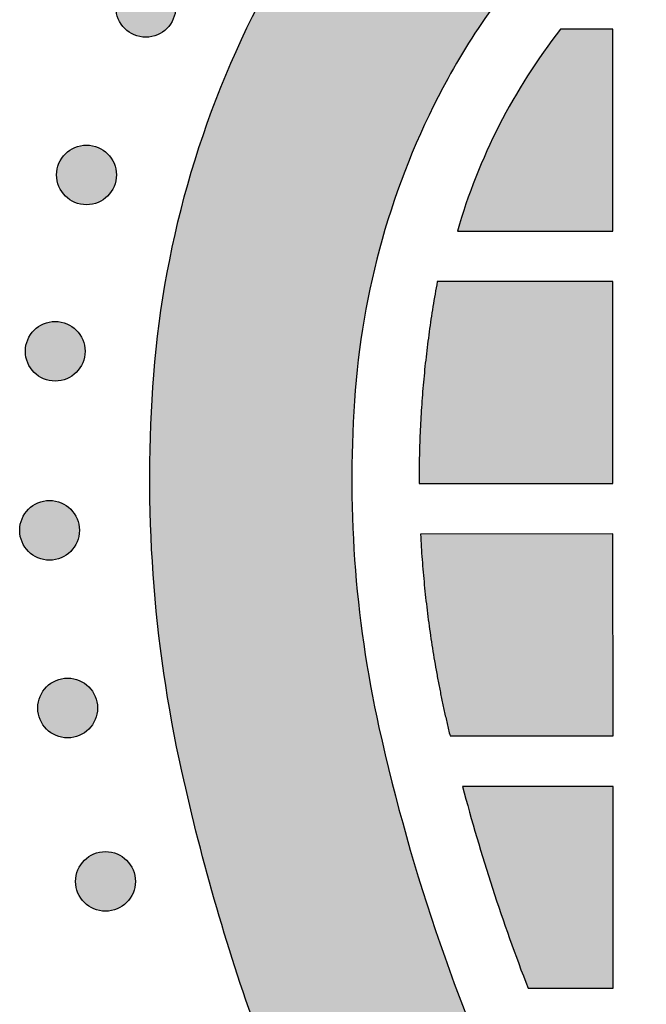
# Model space of a CAD drawing. Header units: millimetres. Extents: x -3873 to -97, y 912 to 4165.
# Tile 171 of 256: x -3065 to -3028, y 1098 to 1156. Entities that reach past the tile are written whole.
import ezdxf

# ---------------------------------------------------------------- set-up
doc = ezdxf.new("R2010")
doc.units = ezdxf.units.MM
doc.layers.add('pattern', color=7, linetype='Continuous', true_color=0x000000)

msp = doc.modelspace()

# ---------------------------------------------------------------- hatches: boundary and pattern name
at = {"layer": 'pattern'}
for points in [[(-3033.158, 1161.811), (-3033.647, 1161.314), (-3034.127, 1160.807), (-3034.599, 1160.292), (-3035.061, 1159.767), (-3035.515, 1159.234), (-3035.959, 1158.693), (-3036.393, 1158.144), (-3036.818, 1157.587), (-3037.233, 1157.022), (-3037.637, 1156.45), (-3038.031, 1155.872), (-3038.415, 1155.286), (-3038.788, 1154.695), (-3039.149, 1154.097), (-3039.5, 1153.493), (-3039.84, 1152.884), (-3040.405, 1151.815), (-3040.944, 1150.729), (-3041.455, 1149.627), (-3041.937, 1148.509), (-3042.39, 1147.378), (-3042.814, 1146.234), (-3043.207, 1145.078), (-3043.57, 1143.912), (-3043.902, 1142.737), (-3044.203, 1141.554), (-3044.471, 1140.364), (-3044.708, 1139.168), (-3044.913, 1137.969), (-3045.086, 1136.766), (-3045.227, 1135.562), (-3045.336, 1134.358), (-3045.422, 1133.105), (-3045.484, 1131.849), (-3045.523, 1130.591), (-3045.539, 1129.331), (-3045.532, 1128.07), (-3045.501, 1126.809), (-3045.447, 1125.549), (-3045.37, 1124.289), (-3045.27, 1123.031), (-3045.146, 1121.775), (-3044.999, 1120.523), (-3044.83, 1119.274), (-3044.637, 1118.029), (-3044.422, 1116.788), (-3044.184, 1115.554), (-3043.924, 1114.325), (-3043.156, 1111.079), (-3042.295, 1107.852), (-3041.34, 1104.648), (-3040.294, 1101.472), (-3039.158, 1098.327), (-3037.932, 1095.218), (-3036.619, 1092.147), (-3035.22, 1089.119), (-3050.959, 1095.642), (-3052.325, 1099.604), (-3053.562, 1103.61), (-3054.667, 1107.654), (-3055.64, 1111.73), (-3055.946, 1113.175), (-3056.225, 1114.626), (-3056.479, 1116.085), (-3056.705, 1117.548), (-3056.905, 1119.017), (-3057.077, 1120.49), (-3057.222, 1121.966), (-3057.34, 1123.445), (-3057.431, 1124.926), (-3057.494, 1126.408), (-3057.53, 1127.89), (-3057.539, 1129.372), (-3057.52, 1130.853), (-3057.474, 1132.333), (-3057.401, 1133.809), (-3057.301, 1135.282), (-3057.163, 1136.801), (-3056.986, 1138.318), (-3056.768, 1139.834), (-3056.509, 1141.346), (-3056.21, 1142.853), (-3055.872, 1144.353), (-3055.493, 1145.844), (-3055.075, 1147.326), (-3054.617, 1148.795), (-3054.121, 1150.252), (-3053.587, 1151.694), (-3053.016, 1153.12), (-3052.408, 1154.528), (-3051.764, 1155.918), (-3051.085, 1157.287), (-3050.372, 1158.634), (-3049.929, 1159.43), (-3049.471, 1160.218), (-3048.998, 1160.999), (-3048.511, 1161.772), (-3048.01, 1162.537), (-3047.495, 1163.293), (-3046.967, 1164.04), (-3046.425, 1164.777), (-3045.87, 1165.505), (-3045.303, 1166.222), (-3044.723, 1166.929), (-3044.13, 1167.625), (-3043.526, 1168.311), (-3042.91, 1168.984), (-3042.282, 1169.646), (-3041.644, 1170.296), (-3040.994, 1170.934), (-3040.332, 1171.562), (-3039.659, 1172.178), (-3038.974, 1172.783), (-3038.278, 1173.375), (-3037.571, 1173.955), (-3036.853, 1174.523), (-3036.126, 1175.078), (-3035.389, 1175.62), (-3034.642, 1176.148), (-3033.886, 1176.663), (-3033.121, 1177.164), (-3032.348, 1177.651), (-3031.567, 1178.124), (-3030.779, 1178.583), (-3029.983, 1179.026), (-3028.636, 1179.739), (-3027.267, 1180.418), (-3025.878, 1181.062), (-3024.47, 1181.671), (-3023.044, 1182.242), (-3021.602, 1182.777), (-3020.145, 1183.273), (-3018.676, 1183.73), (-3017.194, 1184.149), (-3015.703, 1184.528), (-3014.203, 1184.867), (-3012.696, 1185.166), (-3011.184, 1185.424), (-3009.669, 1185.643), (-3008.151, 1185.821), (-3006.633, 1185.958), (-3005.16, 1186.059), (-3003.683, 1186.132), (-3002.204, 1186.179), (-3000.723, 1186.198), (-2999.241, 1186.189), (-2997.758, 1186.154), (-2996.276, 1186.091), (-2994.796, 1186), (-2993.317, 1185.882), (-2991.84, 1185.737), (-2990.367, 1185.565), (-2988.899, 1185.366), (-2987.435, 1185.139), (-2985.977, 1184.887), (-2984.525, 1184.607), (-2983.081, 1184.301), (-2979.004, 1183.329), (-2974.96, 1182.225), (-2970.954, 1180.989), (-2966.992, 1179.624), (-2960.466, 1163.885), (-2963.494, 1165.283), (-2966.565, 1166.596), (-2969.675, 1167.821), (-2972.82, 1168.958), (-2975.996, 1170.003), (-2979.2, 1170.957), (-2982.427, 1171.818), (-2985.673, 1172.585), (-2986.902, 1172.845), (-2988.137, 1173.083), (-2989.377, 1173.298), (-2990.622, 1173.49), (-2991.871, 1173.66), (-2993.124, 1173.806), (-2994.38, 1173.93), (-2995.638, 1174.03), (-2996.897, 1174.107), (-2998.158, 1174.16), (-2999.419, 1174.191), (-3000.68, 1174.198), (-3001.939, 1174.182), (-3003.197, 1174.142), (-3004.453, 1174.08), (-3005.706, 1173.994), (-3006.911, 1173.885), (-3008.115, 1173.744), (-3009.317, 1173.571), (-3010.517, 1173.365), (-3011.712, 1173.128), (-3012.902, 1172.859), (-3014.085, 1172.559), (-3015.261, 1172.227), (-3016.427, 1171.864), (-3017.582, 1171.47), (-3018.726, 1171.046), (-3019.857, 1170.592), (-3020.975, 1170.11), (-3022.077, 1169.599), (-3023.163, 1169.06), (-3024.232, 1168.495), (-3024.841, 1168.155), (-3025.444, 1167.804), (-3026.042, 1167.442), (-3026.634, 1167.069), (-3027.219, 1166.686), (-3027.798, 1166.292), (-3028.369, 1165.887), (-3028.934, 1165.472), (-3029.491, 1165.047), (-3030.04, 1164.613), (-3030.581, 1164.169), (-3031.114, 1163.715), (-3031.638, 1163.252), (-3032.154, 1162.78), (-3032.661, 1162.3)], [(-3059.033, 1155.868), (-3059.004, 1155.84), (-3058.975, 1155.813), (-3058.945, 1155.786), (-3058.915, 1155.76), (-3058.883, 1155.734), (-3058.851, 1155.709), (-3058.817, 1155.684), (-3058.783, 1155.66), (-3058.748, 1155.637), (-3058.713, 1155.614), (-3058.676, 1155.592), (-3058.639, 1155.571), (-3058.601, 1155.55), (-3058.562, 1155.531), (-3058.523, 1155.512), (-3058.483, 1155.494), (-3058.442, 1155.477), (-3058.401, 1155.461), (-3058.359, 1155.446), (-3058.316, 1155.432), (-3058.273, 1155.419), (-3058.23, 1155.406), (-3058.186, 1155.396), (-3058.141, 1155.386), (-3058.097, 1155.377), (-3058.052, 1155.369), (-3058.007, 1155.363), (-3057.961, 1155.358), (-3057.915, 1155.353), (-3057.87, 1155.35), (-3057.824, 1155.349), (-3057.778, 1155.348), (-3057.732, 1155.349), (-3057.686, 1155.35), (-3057.64, 1155.353), (-3057.595, 1155.358), (-3057.549, 1155.363), (-3057.504, 1155.369), (-3057.459, 1155.377), (-3057.414, 1155.386), (-3057.37, 1155.396), (-3057.326, 1155.407), (-3057.283, 1155.419), (-3057.24, 1155.432), (-3057.197, 1155.446), (-3057.155, 1155.461), (-3057.114, 1155.477), (-3057.073, 1155.494), (-3057.033, 1155.512), (-3056.994, 1155.531), (-3056.955, 1155.551), (-3056.917, 1155.571), (-3056.88, 1155.592), (-3056.843, 1155.614), (-3056.807, 1155.637), (-3056.773, 1155.66), (-3056.738, 1155.685), (-3056.705, 1155.709), (-3056.673, 1155.734), (-3056.641, 1155.76), (-3056.61, 1155.786), (-3056.58, 1155.813), (-3056.551, 1155.84), (-3056.523, 1155.868), (-3056.496, 1155.896), (-3056.469, 1155.925), (-3056.442, 1155.955), (-3056.416, 1155.986), (-3056.39, 1156.017), (-3056.365, 1156.05), (-3056.34, 1156.083), (-3056.316, 1156.117), (-3056.293, 1156.152), (-3056.27, 1156.188), (-3056.248, 1156.224), (-3056.227, 1156.261), (-3056.206, 1156.3), (-3056.186, 1156.338), (-3056.168, 1156.378), (-3056.15, 1156.418), (-3056.133, 1156.459), (-3056.116, 1156.5), (-3056.101, 1156.542), (-3056.087, 1156.584), (-3056.074, 1156.627), (-3056.062, 1156.671), (-3056.051, 1156.715), (-3056.041, 1156.759), (-3056.033, 1156.804), (-3056.025, 1156.849), (-3056.018, 1156.894), (-3056.013, 1156.939), (-3056.009, 1156.985), (-3056.006, 1157.031), (-3056.004, 1157.077), (-3056.004, 1157.122), (-3056.004, 1157.168), (-3056.006, 1157.214), (-3056.009, 1157.26), (-3056.013, 1157.306), (-3056.019, 1157.351), (-3056.025, 1157.396), (-3056.033, 1157.441), (-3056.041, 1157.486), (-3056.051, 1157.53), (-3056.062, 1157.574), (-3056.074, 1157.618), (-3056.087, 1157.661), (-3056.101, 1157.703), (-3056.117, 1157.745), (-3056.133, 1157.786), (-3056.15, 1157.827), (-3056.168, 1157.867), (-3056.186, 1157.907), (-3056.206, 1157.945), (-3056.227, 1157.983), (-3056.248, 1158.021), (-3056.27, 1158.057), (-3056.293, 1158.093), (-3056.316, 1158.128), (-3056.34, 1158.162), (-3056.365, 1158.195), (-3056.39, 1158.228), (-3056.416, 1158.259), (-3056.442, 1158.29), (-3056.469, 1158.32), (-3056.496, 1158.349), (-3056.523, 1158.377), (-3056.552, 1158.405), (-3056.581, 1158.432), (-3056.611, 1158.458), (-3056.641, 1158.485), (-3056.673, 1158.51), (-3056.705, 1158.536), (-3056.739, 1158.56), (-3056.773, 1158.584), (-3056.808, 1158.608), (-3056.843, 1158.631), (-3056.88, 1158.653), (-3056.917, 1158.674), (-3056.955, 1158.694), (-3056.994, 1158.714), (-3057.033, 1158.733), (-3057.073, 1158.751), (-3057.114, 1158.768), (-3057.156, 1158.784), (-3057.197, 1158.799), (-3057.24, 1158.813), (-3057.283, 1158.826), (-3057.326, 1158.838), (-3057.37, 1158.849), (-3057.415, 1158.859), (-3057.459, 1158.868), (-3057.504, 1158.875), (-3057.549, 1158.882), (-3057.595, 1158.887), (-3057.641, 1158.891), (-3057.686, 1158.894), (-3057.732, 1158.896), (-3057.778, 1158.897), (-3057.824, 1158.896), (-3057.87, 1158.894), (-3057.916, 1158.891), (-3057.961, 1158.887), (-3058.007, 1158.882), (-3058.052, 1158.875), (-3058.097, 1158.868), (-3058.142, 1158.859), (-3058.186, 1158.849), (-3058.23, 1158.838), (-3058.273, 1158.826), (-3058.316, 1158.813), (-3058.359, 1158.799), (-3058.401, 1158.784), (-3058.442, 1158.768), (-3058.483, 1158.751), (-3058.523, 1158.733), (-3058.562, 1158.714), (-3058.601, 1158.694), (-3058.639, 1158.674), (-3058.676, 1158.652), (-3058.713, 1158.63), (-3058.749, 1158.608), (-3058.784, 1158.584), (-3058.818, 1158.56), (-3058.851, 1158.536), (-3058.883, 1158.51), (-3058.915, 1158.485), (-3058.946, 1158.458), (-3058.976, 1158.432), (-3059.005, 1158.404), (-3059.033, 1158.377), (-3059.06, 1158.349), (-3059.087, 1158.32), (-3059.114, 1158.29), (-3059.14, 1158.259), (-3059.166, 1158.227), (-3059.191, 1158.195), (-3059.216, 1158.162), (-3059.24, 1158.128), (-3059.263, 1158.093), (-3059.286, 1158.057), (-3059.308, 1158.02), (-3059.329, 1157.983), (-3059.35, 1157.945), (-3059.37, 1157.906), (-3059.388, 1157.867), (-3059.406, 1157.827), (-3059.423, 1157.786), (-3059.44, 1157.745), (-3059.455, 1157.703), (-3059.469, 1157.66), (-3059.482, 1157.617), (-3059.494, 1157.574), (-3059.505, 1157.53), (-3059.515, 1157.486), (-3059.523, 1157.441), (-3059.531, 1157.396), (-3059.538, 1157.351), (-3059.543, 1157.305), (-3059.547, 1157.26), (-3059.55, 1157.214), (-3059.552, 1157.168), (-3059.552, 1157.122), (-3059.552, 1157.076), (-3059.55, 1157.03), (-3059.547, 1156.985), (-3059.543, 1156.939), (-3059.537, 1156.893), (-3059.531, 1156.848), (-3059.523, 1156.803), (-3059.515, 1156.759), (-3059.505, 1156.714), (-3059.494, 1156.67), (-3059.482, 1156.627), (-3059.469, 1156.584), (-3059.455, 1156.542), (-3059.439, 1156.5), (-3059.423, 1156.458), (-3059.406, 1156.417), (-3059.388, 1156.377), (-3059.37, 1156.338), (-3059.35, 1156.299), (-3059.329, 1156.261), (-3059.308, 1156.224), (-3059.286, 1156.187), (-3059.263, 1156.152), (-3059.24, 1156.117), (-3059.216, 1156.083), (-3059.191, 1156.049), (-3059.166, 1156.017), (-3059.14, 1155.985), (-3059.114, 1155.955), (-3059.087, 1155.925), (-3059.06, 1155.896)], [(-3033.131, 1155.823), (-3033.643, 1155.153), (-3034.141, 1154.47), (-3034.622, 1153.774), (-3035.087, 1153.065), (-3035.536, 1152.345), (-3035.967, 1151.613), (-3036.381, 1150.871), (-3036.777, 1150.119), (-3037.155, 1149.357), (-3037.514, 1148.587), (-3037.854, 1147.809), (-3038.175, 1147.023), (-3038.477, 1146.231), (-3038.759, 1145.433), (-3039.021, 1144.63), (-3039.263, 1143.822), (-3030.021, 1143.823), (-3030.022, 1155.823)], [(-3062.556, 1145.908), (-3062.528, 1145.881), (-3062.499, 1145.853), (-3062.469, 1145.827), (-3062.438, 1145.8), (-3062.406, 1145.775), (-3062.374, 1145.749), (-3062.341, 1145.725), (-3062.306, 1145.701), (-3062.272, 1145.677), (-3062.236, 1145.655), (-3062.199, 1145.633), (-3062.162, 1145.611), (-3062.124, 1145.591), (-3062.085, 1145.571), (-3062.046, 1145.552), (-3062.006, 1145.534), (-3061.965, 1145.517), (-3061.924, 1145.501), (-3061.882, 1145.486), (-3061.839, 1145.472), (-3061.796, 1145.459), (-3061.753, 1145.447), (-3061.709, 1145.436), (-3061.665, 1145.426), (-3061.62, 1145.417), (-3061.575, 1145.41), (-3061.53, 1145.403), (-3061.484, 1145.398), (-3061.439, 1145.394), (-3061.393, 1145.391), (-3061.347, 1145.389), (-3061.301, 1145.389), (-3061.255, 1145.389), (-3061.209, 1145.391), (-3061.163, 1145.394), (-3061.118, 1145.398), (-3061.072, 1145.403), (-3061.027, 1145.41), (-3060.982, 1145.417), (-3060.938, 1145.426), (-3060.893, 1145.436), (-3060.849, 1145.447), (-3060.806, 1145.459), (-3060.763, 1145.472), (-3060.72, 1145.486), (-3060.678, 1145.501), (-3060.637, 1145.517), (-3060.596, 1145.535), (-3060.556, 1145.552), (-3060.517, 1145.571), (-3060.478, 1145.591), (-3060.44, 1145.611), (-3060.403, 1145.633), (-3060.366, 1145.655), (-3060.331, 1145.678), (-3060.296, 1145.701), (-3060.262, 1145.725), (-3060.228, 1145.75), (-3060.196, 1145.775), (-3060.164, 1145.801), (-3060.134, 1145.827), (-3060.104, 1145.854), (-3060.075, 1145.881), (-3060.046, 1145.908), (-3060.019, 1145.936), (-3059.992, 1145.965), (-3059.965, 1145.995), (-3059.939, 1146.026), (-3059.913, 1146.058), (-3059.888, 1146.09), (-3059.863, 1146.123), (-3059.839, 1146.158), (-3059.816, 1146.192), (-3059.793, 1146.228), (-3059.771, 1146.265), (-3059.75, 1146.302), (-3059.729, 1146.34), (-3059.71, 1146.379), (-3059.691, 1146.418), (-3059.673, 1146.458), (-3059.656, 1146.499), (-3059.64, 1146.54), (-3059.625, 1146.582), (-3059.61, 1146.625), (-3059.597, 1146.668), (-3059.585, 1146.711), (-3059.574, 1146.755), (-3059.565, 1146.799), (-3059.556, 1146.844), (-3059.548, 1146.889), (-3059.542, 1146.934), (-3059.536, 1146.98), (-3059.532, 1147.025), (-3059.529, 1147.071), (-3059.528, 1147.117), (-3059.527, 1147.163), (-3059.528, 1147.209), (-3059.529, 1147.255), (-3059.532, 1147.301), (-3059.536, 1147.346), (-3059.542, 1147.392), (-3059.548, 1147.437), (-3059.556, 1147.482), (-3059.565, 1147.527), (-3059.574, 1147.571), (-3059.585, 1147.615), (-3059.597, 1147.658), (-3059.611, 1147.701), (-3059.625, 1147.744), (-3059.64, 1147.786), (-3059.656, 1147.827), (-3059.673, 1147.868), (-3059.691, 1147.908), (-3059.71, 1147.947), (-3059.729, 1147.986), (-3059.75, 1148.024), (-3059.771, 1148.061), (-3059.793, 1148.098), (-3059.816, 1148.133), (-3059.839, 1148.168), (-3059.863, 1148.202), (-3059.888, 1148.236), (-3059.913, 1148.268), (-3059.939, 1148.3), (-3059.965, 1148.33), (-3059.992, 1148.36), (-3060.019, 1148.389), (-3060.047, 1148.418), (-3060.075, 1148.445), (-3060.104, 1148.472), (-3060.134, 1148.499), (-3060.165, 1148.525), (-3060.196, 1148.551), (-3060.229, 1148.576), (-3060.262, 1148.601), (-3060.296, 1148.625), (-3060.331, 1148.648), (-3060.367, 1148.671), (-3060.403, 1148.693), (-3060.44, 1148.714), (-3060.478, 1148.735), (-3060.517, 1148.754), (-3060.557, 1148.773), (-3060.597, 1148.791), (-3060.637, 1148.808), (-3060.679, 1148.824), (-3060.721, 1148.839), (-3060.763, 1148.854), (-3060.806, 1148.867), (-3060.85, 1148.879), (-3060.893, 1148.89), (-3060.938, 1148.899), (-3060.982, 1148.908), (-3061.027, 1148.916), (-3061.073, 1148.922), (-3061.118, 1148.928), (-3061.164, 1148.932), (-3061.21, 1148.935), (-3061.255, 1148.937), (-3061.301, 1148.937), (-3061.347, 1148.937), (-3061.393, 1148.935), (-3061.439, 1148.932), (-3061.485, 1148.928), (-3061.53, 1148.922), (-3061.575, 1148.916), (-3061.62, 1148.908), (-3061.665, 1148.899), (-3061.709, 1148.89), (-3061.753, 1148.879), (-3061.797, 1148.867), (-3061.84, 1148.853), (-3061.882, 1148.839), (-3061.924, 1148.824), (-3061.965, 1148.808), (-3062.006, 1148.791), (-3062.046, 1148.773), (-3062.086, 1148.754), (-3062.124, 1148.735), (-3062.162, 1148.714), (-3062.2, 1148.693), (-3062.236, 1148.671), (-3062.272, 1148.648), (-3062.307, 1148.625), (-3062.341, 1148.601), (-3062.374, 1148.576), (-3062.407, 1148.551), (-3062.438, 1148.525), (-3062.469, 1148.499), (-3062.499, 1148.472), (-3062.528, 1148.445), (-3062.556, 1148.417), (-3062.583, 1148.389), (-3062.611, 1148.36), (-3062.637, 1148.33), (-3062.664, 1148.3), (-3062.689, 1148.268), (-3062.715, 1148.235), (-3062.739, 1148.202), (-3062.763, 1148.168), (-3062.787, 1148.133), (-3062.809, 1148.097), (-3062.831, 1148.061), (-3062.853, 1148.024), (-3062.873, 1147.986), (-3062.893, 1147.947), (-3062.912, 1147.907), (-3062.93, 1147.867), (-3062.947, 1147.827), (-3062.963, 1147.785), (-3062.978, 1147.743), (-3062.992, 1147.701), (-3063.005, 1147.658), (-3063.017, 1147.614), (-3063.028, 1147.571), (-3063.038, 1147.526), (-3063.047, 1147.482), (-3063.054, 1147.437), (-3063.061, 1147.391), (-3063.066, 1147.346), (-3063.07, 1147.3), (-3063.073, 1147.254), (-3063.075, 1147.209), (-3063.076, 1147.163), (-3063.075, 1147.117), (-3063.073, 1147.071), (-3063.07, 1147.025), (-3063.066, 1146.979), (-3063.061, 1146.934), (-3063.054, 1146.889), (-3063.047, 1146.844), (-3063.038, 1146.799), (-3063.028, 1146.755), (-3063.017, 1146.711), (-3063.005, 1146.667), (-3062.992, 1146.624), (-3062.978, 1146.582), (-3062.963, 1146.54), (-3062.947, 1146.499), (-3062.93, 1146.458), (-3062.912, 1146.418), (-3062.893, 1146.378), (-3062.873, 1146.34), (-3062.853, 1146.302), (-3062.831, 1146.264), (-3062.809, 1146.228), (-3062.787, 1146.192), (-3062.763, 1146.157), (-3062.739, 1146.123), (-3062.714, 1146.09), (-3062.689, 1146.057), (-3062.663, 1146.026), (-3062.637, 1145.995), (-3062.61, 1145.965), (-3062.583, 1145.936)], [(-3040.461, 1140.822), (-3040.718, 1139.337), (-3040.941, 1137.846), (-3041.129, 1136.348), (-3041.282, 1134.847), (-3041.399, 1133.342), (-3041.481, 1131.836), (-3041.528, 1130.328), (-3041.539, 1128.822), (-3030.02, 1128.823), (-3030.021, 1140.823)], [(-3064.414, 1135.426), (-3064.386, 1135.399), (-3064.357, 1135.371), (-3064.327, 1135.345), (-3064.296, 1135.318), (-3064.265, 1135.293), (-3064.232, 1135.267), (-3064.199, 1135.243), (-3064.165, 1135.219), (-3064.13, 1135.195), (-3064.094, 1135.173), (-3064.058, 1135.151), (-3064.021, 1135.129), (-3063.983, 1135.109), (-3063.944, 1135.089), (-3063.904, 1135.07), (-3063.864, 1135.052), (-3063.824, 1135.035), (-3063.782, 1135.019), (-3063.74, 1135.004), (-3063.698, 1134.99), (-3063.655, 1134.977), (-3063.611, 1134.965), (-3063.567, 1134.954), (-3063.523, 1134.944), (-3063.478, 1134.935), (-3063.433, 1134.928), (-3063.388, 1134.921), (-3063.343, 1134.916), (-3063.297, 1134.912), (-3063.251, 1134.909), (-3063.205, 1134.907), (-3063.16, 1134.907), (-3063.114, 1134.907), (-3063.068, 1134.909), (-3063.022, 1134.912), (-3062.976, 1134.916), (-3062.931, 1134.921), (-3062.886, 1134.928), (-3062.841, 1134.935), (-3062.796, 1134.944), (-3062.752, 1134.954), (-3062.708, 1134.965), (-3062.664, 1134.977), (-3062.621, 1134.99), (-3062.579, 1135.004), (-3062.537, 1135.019), (-3062.496, 1135.036), (-3062.455, 1135.053), (-3062.415, 1135.07), (-3062.375, 1135.089), (-3062.337, 1135.109), (-3062.299, 1135.129), (-3062.261, 1135.151), (-3062.225, 1135.173), (-3062.189, 1135.196), (-3062.154, 1135.219), (-3062.12, 1135.243), (-3062.087, 1135.268), (-3062.054, 1135.293), (-3062.023, 1135.319), (-3061.992, 1135.345), (-3061.962, 1135.372), (-3061.933, 1135.399), (-3061.905, 1135.426), (-3061.877, 1135.454), (-3061.85, 1135.483), (-3061.824, 1135.513), (-3061.797, 1135.544), (-3061.772, 1135.576), (-3061.746, 1135.608), (-3061.722, 1135.641), (-3061.698, 1135.676), (-3061.674, 1135.71), (-3061.651, 1135.746), (-3061.629, 1135.783), (-3061.608, 1135.82), (-3061.588, 1135.858), (-3061.568, 1135.897), (-3061.549, 1135.936), (-3061.531, 1135.976), (-3061.514, 1136.017), (-3061.498, 1136.058), (-3061.483, 1136.1), (-3061.469, 1136.143), (-3061.456, 1136.186), (-3061.444, 1136.229), (-3061.433, 1136.273), (-3061.423, 1136.317), (-3061.414, 1136.362), (-3061.407, 1136.407), (-3061.4, 1136.452), (-3061.395, 1136.498), (-3061.391, 1136.543), (-3061.388, 1136.589), (-3061.386, 1136.635), (-3061.385, 1136.681), (-3061.386, 1136.727), (-3061.388, 1136.773), (-3061.391, 1136.819), (-3061.395, 1136.864), (-3061.4, 1136.91), (-3061.407, 1136.955), (-3061.414, 1137), (-3061.423, 1137.045), (-3061.433, 1137.089), (-3061.444, 1137.133), (-3061.456, 1137.176), (-3061.469, 1137.219), (-3061.483, 1137.262), (-3061.498, 1137.304), (-3061.514, 1137.345), (-3061.531, 1137.386), (-3061.549, 1137.426), (-3061.568, 1137.465), (-3061.588, 1137.504), (-3061.608, 1137.542), (-3061.63, 1137.579), (-3061.652, 1137.616), (-3061.674, 1137.651), (-3061.698, 1137.686), (-3061.722, 1137.72), (-3061.747, 1137.754), (-3061.772, 1137.786), (-3061.797, 1137.818), (-3061.824, 1137.848), (-3061.85, 1137.878), (-3061.878, 1137.907), (-3061.905, 1137.936), (-3061.933, 1137.963), (-3061.962, 1137.99), (-3061.992, 1138.017), (-3062.023, 1138.043), (-3062.055, 1138.069), (-3062.087, 1138.094), (-3062.12, 1138.119), (-3062.154, 1138.143), (-3062.189, 1138.166), (-3062.225, 1138.189), (-3062.262, 1138.211), (-3062.299, 1138.232), (-3062.337, 1138.253), (-3062.376, 1138.272), (-3062.415, 1138.291), (-3062.455, 1138.309), (-3062.496, 1138.326), (-3062.537, 1138.342), (-3062.579, 1138.357), (-3062.622, 1138.372), (-3062.665, 1138.385), (-3062.708, 1138.397), (-3062.752, 1138.408), (-3062.796, 1138.418), (-3062.841, 1138.426), (-3062.886, 1138.434), (-3062.931, 1138.44), (-3062.977, 1138.446), (-3063.022, 1138.45), (-3063.068, 1138.453), (-3063.114, 1138.455), (-3063.16, 1138.455), (-3063.206, 1138.455), (-3063.252, 1138.453), (-3063.297, 1138.45), (-3063.343, 1138.446), (-3063.389, 1138.44), (-3063.434, 1138.434), (-3063.479, 1138.426), (-3063.523, 1138.417), (-3063.568, 1138.408), (-3063.612, 1138.397), (-3063.655, 1138.385), (-3063.698, 1138.371), (-3063.741, 1138.357), (-3063.782, 1138.342), (-3063.824, 1138.326), (-3063.865, 1138.309), (-3063.905, 1138.291), (-3063.944, 1138.272), (-3063.983, 1138.253), (-3064.021, 1138.232), (-3064.058, 1138.211), (-3064.095, 1138.189), (-3064.13, 1138.166), (-3064.165, 1138.143), (-3064.199, 1138.119), (-3064.233, 1138.094), (-3064.265, 1138.069), (-3064.297, 1138.043), (-3064.327, 1138.017), (-3064.357, 1137.99), (-3064.386, 1137.963), (-3064.414, 1137.935), (-3064.442, 1137.907), (-3064.469, 1137.878), (-3064.496, 1137.848), (-3064.522, 1137.818), (-3064.548, 1137.786), (-3064.573, 1137.753), (-3064.598, 1137.72), (-3064.622, 1137.686), (-3064.645, 1137.651), (-3064.668, 1137.615), (-3064.69, 1137.579), (-3064.711, 1137.542), (-3064.732, 1137.504), (-3064.751, 1137.465), (-3064.77, 1137.426), (-3064.788, 1137.385), (-3064.805, 1137.345), (-3064.821, 1137.303), (-3064.836, 1137.261), (-3064.85, 1137.219), (-3064.864, 1137.176), (-3064.876, 1137.132), (-3064.886, 1137.089), (-3064.896, 1137.044), (-3064.905, 1137), (-3064.913, 1136.955), (-3064.919, 1136.909), (-3064.925, 1136.864), (-3064.929, 1136.818), (-3064.932, 1136.772), (-3064.933, 1136.727), (-3064.934, 1136.681), (-3064.933, 1136.635), (-3064.932, 1136.589), (-3064.929, 1136.543), (-3064.924, 1136.497), (-3064.919, 1136.452), (-3064.913, 1136.407), (-3064.905, 1136.362), (-3064.896, 1136.317), (-3064.886, 1136.273), (-3064.875, 1136.229), (-3064.863, 1136.185), (-3064.85, 1136.142), (-3064.836, 1136.1), (-3064.821, 1136.058), (-3064.805, 1136.017), (-3064.788, 1135.976), (-3064.77, 1135.936), (-3064.751, 1135.896), (-3064.732, 1135.858), (-3064.711, 1135.82), (-3064.69, 1135.782), (-3064.668, 1135.746), (-3064.645, 1135.71), (-3064.622, 1135.675), (-3064.598, 1135.641), (-3064.573, 1135.608), (-3064.548, 1135.576), (-3064.522, 1135.544), (-3064.496, 1135.513), (-3064.469, 1135.483), (-3064.442, 1135.454)], [(-3064.75, 1124.786), (-3064.722, 1124.759), (-3064.693, 1124.732), (-3064.663, 1124.705), (-3064.633, 1124.679), (-3064.601, 1124.653), (-3064.569, 1124.628), (-3064.535, 1124.603), (-3064.501, 1124.579), (-3064.466, 1124.555), (-3064.431, 1124.533), (-3064.394, 1124.511), (-3064.357, 1124.489), (-3064.319, 1124.469), (-3064.28, 1124.449), (-3064.241, 1124.43), (-3064.201, 1124.413), (-3064.16, 1124.395), (-3064.118, 1124.379), (-3064.076, 1124.364), (-3064.034, 1124.35), (-3063.991, 1124.337), (-3063.948, 1124.325), (-3063.904, 1124.314), (-3063.859, 1124.304), (-3063.815, 1124.295), (-3063.77, 1124.288), (-3063.725, 1124.281), (-3063.679, 1124.276), (-3063.633, 1124.272), (-3063.588, 1124.269), (-3063.542, 1124.267), (-3063.496, 1124.267), (-3063.45, 1124.267), (-3063.404, 1124.269), (-3063.358, 1124.272), (-3063.313, 1124.276), (-3063.267, 1124.281), (-3063.222, 1124.288), (-3063.177, 1124.296), (-3063.132, 1124.304), (-3063.088, 1124.314), (-3063.044, 1124.325), (-3063.001, 1124.337), (-3062.958, 1124.35), (-3062.915, 1124.364), (-3062.873, 1124.379), (-3062.832, 1124.396), (-3062.791, 1124.413), (-3062.751, 1124.431), (-3062.712, 1124.449), (-3062.673, 1124.469), (-3062.635, 1124.49), (-3062.598, 1124.511), (-3062.561, 1124.533), (-3062.525, 1124.556), (-3062.49, 1124.579), (-3062.456, 1124.603), (-3062.423, 1124.628), (-3062.391, 1124.653), (-3062.359, 1124.679), (-3062.328, 1124.705), (-3062.298, 1124.732), (-3062.269, 1124.759), (-3062.241, 1124.786), (-3062.214, 1124.815), (-3062.187, 1124.844), (-3062.16, 1124.873), (-3062.134, 1124.904), (-3062.108, 1124.936), (-3062.083, 1124.968), (-3062.058, 1125.002), (-3062.034, 1125.036), (-3062.01, 1125.071), (-3061.988, 1125.106), (-3061.966, 1125.143), (-3061.944, 1125.18), (-3061.924, 1125.218), (-3061.904, 1125.257), (-3061.885, 1125.296), (-3061.868, 1125.336), (-3061.85, 1125.377), (-3061.834, 1125.418), (-3061.819, 1125.46), (-3061.805, 1125.503), (-3061.792, 1125.546), (-3061.78, 1125.589), (-3061.769, 1125.633), (-3061.759, 1125.677), (-3061.751, 1125.722), (-3061.743, 1125.767), (-3061.736, 1125.812), (-3061.731, 1125.858), (-3061.727, 1125.903), (-3061.724, 1125.949), (-3061.722, 1125.995), (-3061.722, 1126.041), (-3061.722, 1126.087), (-3061.724, 1126.133), (-3061.727, 1126.179), (-3061.731, 1126.224), (-3061.736, 1126.27), (-3061.743, 1126.315), (-3061.751, 1126.36), (-3061.759, 1126.405), (-3061.769, 1126.449), (-3061.78, 1126.493), (-3061.792, 1126.536), (-3061.805, 1126.579), (-3061.819, 1126.622), (-3061.835, 1126.664), (-3061.851, 1126.705), (-3061.868, 1126.746), (-3061.886, 1126.786), (-3061.904, 1126.825), (-3061.924, 1126.864), (-3061.945, 1126.902), (-3061.966, 1126.939), (-3061.988, 1126.976), (-3062.011, 1127.011), (-3062.034, 1127.046), (-3062.058, 1127.081), (-3062.083, 1127.114), (-3062.108, 1127.146), (-3062.134, 1127.178), (-3062.16, 1127.209), (-3062.187, 1127.238), (-3062.214, 1127.267), (-3062.241, 1127.296), (-3062.27, 1127.323), (-3062.299, 1127.35), (-3062.328, 1127.377), (-3062.359, 1127.403), (-3062.391, 1127.429), (-3062.423, 1127.454), (-3062.457, 1127.479), (-3062.491, 1127.503), (-3062.526, 1127.526), (-3062.561, 1127.549), (-3062.598, 1127.571), (-3062.635, 1127.592), (-3062.673, 1127.613), (-3062.712, 1127.633), (-3062.751, 1127.651), (-3062.791, 1127.669), (-3062.832, 1127.686), (-3062.873, 1127.702), (-3062.915, 1127.718), (-3062.958, 1127.732), (-3063.001, 1127.745), (-3063.044, 1127.757), (-3063.088, 1127.768), (-3063.133, 1127.778), (-3063.177, 1127.786), (-3063.222, 1127.794), (-3063.267, 1127.8), (-3063.313, 1127.806), (-3063.358, 1127.81), (-3063.404, 1127.813), (-3063.45, 1127.815), (-3063.496, 1127.815), (-3063.542, 1127.815), (-3063.588, 1127.813), (-3063.634, 1127.81), (-3063.679, 1127.806), (-3063.725, 1127.8), (-3063.77, 1127.794), (-3063.815, 1127.786), (-3063.86, 1127.778), (-3063.904, 1127.768), (-3063.948, 1127.757), (-3063.991, 1127.745), (-3064.034, 1127.732), (-3064.077, 1127.717), (-3064.119, 1127.702), (-3064.16, 1127.686), (-3064.201, 1127.669), (-3064.241, 1127.651), (-3064.28, 1127.632), (-3064.319, 1127.613), (-3064.357, 1127.592), (-3064.394, 1127.571), (-3064.431, 1127.549), (-3064.467, 1127.526), (-3064.501, 1127.503), (-3064.536, 1127.479), (-3064.569, 1127.454), (-3064.601, 1127.429), (-3064.633, 1127.403), (-3064.664, 1127.377), (-3064.693, 1127.35), (-3064.723, 1127.323), (-3064.751, 1127.295), (-3064.778, 1127.267), (-3064.805, 1127.238), (-3064.832, 1127.208), (-3064.858, 1127.178), (-3064.884, 1127.146), (-3064.909, 1127.114), (-3064.934, 1127.08), (-3064.958, 1127.046), (-3064.981, 1127.011), (-3065.004, 1126.976), (-3065.026, 1126.939), (-3065.047, 1126.902), (-3065.068, 1126.864), (-3065.088, 1126.825), (-3065.106, 1126.786), (-3065.124, 1126.745), (-3065.141, 1126.705), (-3065.157, 1126.663), (-3065.173, 1126.621), (-3065.187, 1126.579), (-3065.2, 1126.536), (-3065.212, 1126.493), (-3065.223, 1126.449), (-3065.233, 1126.404), (-3065.241, 1126.36), (-3065.249, 1126.315), (-3065.255, 1126.269), (-3065.261, 1126.224), (-3065.265, 1126.178), (-3065.268, 1126.133), (-3065.27, 1126.087), (-3065.27, 1126.041), (-3065.27, 1125.995), (-3065.268, 1125.949), (-3065.265, 1125.903), (-3065.261, 1125.858), (-3065.255, 1125.812), (-3065.249, 1125.767), (-3065.241, 1125.722), (-3065.233, 1125.677), (-3065.223, 1125.633), (-3065.212, 1125.589), (-3065.2, 1125.546), (-3065.187, 1125.503), (-3065.172, 1125.46), (-3065.157, 1125.418), (-3065.141, 1125.377), (-3065.124, 1125.336), (-3065.106, 1125.296), (-3065.087, 1125.257), (-3065.068, 1125.218), (-3065.047, 1125.18), (-3065.026, 1125.143), (-3065.004, 1125.106), (-3064.981, 1125.07), (-3064.958, 1125.035), (-3064.934, 1125.001), (-3064.909, 1124.968), (-3064.884, 1124.936), (-3064.858, 1124.904), (-3064.832, 1124.873), (-3064.805, 1124.843), (-3064.778, 1124.814)], [(-3041.456, 1125.811), (-3041.361, 1124.3), (-3041.23, 1122.79), (-3041.063, 1121.282), (-3040.861, 1119.778), (-3040.624, 1118.278), (-3040.35, 1116.785), (-3040.042, 1115.299), (-3039.7, 1113.822), (-3030.019, 1113.823), (-3030.02, 1125.823)], [(-3063.675, 1114.226), (-3063.647, 1114.199), (-3063.618, 1114.172), (-3063.588, 1114.145), (-3063.558, 1114.119), (-3063.526, 1114.093), (-3063.494, 1114.068), (-3063.46, 1114.043), (-3063.426, 1114.019), (-3063.391, 1113.996), (-3063.356, 1113.973), (-3063.319, 1113.951), (-3063.282, 1113.93), (-3063.244, 1113.909), (-3063.205, 1113.889), (-3063.166, 1113.871), (-3063.126, 1113.853), (-3063.085, 1113.836), (-3063.043, 1113.819), (-3063.002, 1113.804), (-3062.959, 1113.79), (-3062.916, 1113.777), (-3062.873, 1113.765), (-3062.829, 1113.754), (-3062.784, 1113.744), (-3062.74, 1113.736), (-3062.695, 1113.728), (-3062.65, 1113.721), (-3062.604, 1113.716), (-3062.558, 1113.712), (-3062.513, 1113.709), (-3062.467, 1113.707), (-3062.421, 1113.707), (-3062.375, 1113.707), (-3062.329, 1113.709), (-3062.283, 1113.712), (-3062.238, 1113.716), (-3062.192, 1113.722), (-3062.147, 1113.728), (-3062.102, 1113.736), (-3062.057, 1113.744), (-3062.013, 1113.754), (-3061.969, 1113.765), (-3061.926, 1113.777), (-3061.883, 1113.79), (-3061.84, 1113.804), (-3061.798, 1113.82), (-3061.757, 1113.836), (-3061.716, 1113.853), (-3061.676, 1113.871), (-3061.637, 1113.889), (-3061.598, 1113.909), (-3061.56, 1113.93), (-3061.523, 1113.951), (-3061.486, 1113.973), (-3061.45, 1113.996), (-3061.415, 1114.019), (-3061.381, 1114.043), (-3061.348, 1114.068), (-3061.316, 1114.093), (-3061.284, 1114.119), (-3061.253, 1114.145), (-3061.223, 1114.172), (-3061.194, 1114.199), (-3061.166, 1114.226), (-3061.139, 1114.255), (-3061.112, 1114.284), (-3061.085, 1114.314), (-3061.059, 1114.344), (-3061.033, 1114.376), (-3061.008, 1114.408), (-3060.983, 1114.442), (-3060.959, 1114.476), (-3060.936, 1114.511), (-3060.913, 1114.546), (-3060.891, 1114.583), (-3060.869, 1114.62), (-3060.849, 1114.658), (-3060.829, 1114.697), (-3060.811, 1114.736), (-3060.793, 1114.776), (-3060.776, 1114.817), (-3060.759, 1114.859), (-3060.744, 1114.9), (-3060.73, 1114.943), (-3060.717, 1114.986), (-3060.705, 1115.029), (-3060.694, 1115.073), (-3060.684, 1115.118), (-3060.676, 1115.162), (-3060.668, 1115.207), (-3060.661, 1115.252), (-3060.656, 1115.298), (-3060.652, 1115.344), (-3060.649, 1115.389), (-3060.647, 1115.435), (-3060.647, 1115.481), (-3060.647, 1115.527), (-3060.649, 1115.573), (-3060.652, 1115.619), (-3060.656, 1115.664), (-3060.661, 1115.71), (-3060.668, 1115.755), (-3060.676, 1115.8), (-3060.684, 1115.845), (-3060.694, 1115.889), (-3060.705, 1115.933), (-3060.717, 1115.976), (-3060.73, 1116.019), (-3060.744, 1116.062), (-3060.76, 1116.104), (-3060.776, 1116.145), (-3060.793, 1116.186), (-3060.811, 1116.226), (-3060.829, 1116.265), (-3060.849, 1116.304), (-3060.87, 1116.342), (-3060.891, 1116.379), (-3060.913, 1116.416), (-3060.936, 1116.452), (-3060.959, 1116.486), (-3060.983, 1116.521), (-3061.008, 1116.554), (-3061.033, 1116.586), (-3061.059, 1116.618), (-3061.085, 1116.649), (-3061.112, 1116.679), (-3061.139, 1116.708), (-3061.166, 1116.736), (-3061.195, 1116.763), (-3061.224, 1116.79), (-3061.254, 1116.817), (-3061.284, 1116.843), (-3061.316, 1116.869), (-3061.348, 1116.894), (-3061.382, 1116.919), (-3061.416, 1116.943), (-3061.451, 1116.966), (-3061.486, 1116.989), (-3061.523, 1117.011), (-3061.56, 1117.032), (-3061.598, 1117.053), (-3061.637, 1117.073), (-3061.676, 1117.091), (-3061.716, 1117.109), (-3061.757, 1117.126), (-3061.798, 1117.143), (-3061.84, 1117.158), (-3061.883, 1117.172), (-3061.926, 1117.185), (-3061.969, 1117.197), (-3062.013, 1117.208), (-3062.058, 1117.218), (-3062.102, 1117.226), (-3062.147, 1117.234), (-3062.192, 1117.241), (-3062.238, 1117.246), (-3062.284, 1117.25), (-3062.329, 1117.253), (-3062.375, 1117.255), (-3062.421, 1117.255), (-3062.467, 1117.255), (-3062.513, 1117.253), (-3062.559, 1117.25), (-3062.604, 1117.246), (-3062.65, 1117.24), (-3062.695, 1117.234), (-3062.74, 1117.226), (-3062.785, 1117.218), (-3062.829, 1117.208), (-3062.873, 1117.197), (-3062.916, 1117.185), (-3062.959, 1117.172), (-3063.002, 1117.158), (-3063.044, 1117.142), (-3063.085, 1117.126), (-3063.126, 1117.109), (-3063.166, 1117.091), (-3063.205, 1117.073), (-3063.244, 1117.053), (-3063.282, 1117.032), (-3063.319, 1117.011), (-3063.356, 1116.989), (-3063.392, 1116.966), (-3063.426, 1116.943), (-3063.461, 1116.919), (-3063.494, 1116.894), (-3063.526, 1116.869), (-3063.558, 1116.843), (-3063.589, 1116.817), (-3063.619, 1116.79), (-3063.648, 1116.763), (-3063.676, 1116.736), (-3063.703, 1116.707), (-3063.73, 1116.678), (-3063.757, 1116.648), (-3063.783, 1116.618), (-3063.809, 1116.586), (-3063.834, 1116.554), (-3063.859, 1116.52), (-3063.883, 1116.486), (-3063.906, 1116.451), (-3063.929, 1116.416), (-3063.951, 1116.379), (-3063.972, 1116.342), (-3063.993, 1116.304), (-3064.013, 1116.265), (-3064.031, 1116.226), (-3064.049, 1116.186), (-3064.066, 1116.145), (-3064.082, 1116.103), (-3064.098, 1116.062), (-3064.112, 1116.019), (-3064.125, 1115.976), (-3064.137, 1115.933), (-3064.148, 1115.889), (-3064.158, 1115.844), (-3064.166, 1115.8), (-3064.174, 1115.755), (-3064.18, 1115.71), (-3064.186, 1115.664), (-3064.19, 1115.618), (-3064.193, 1115.573), (-3064.195, 1115.527), (-3064.195, 1115.481), (-3064.195, 1115.435), (-3064.193, 1115.389), (-3064.19, 1115.343), (-3064.186, 1115.298), (-3064.18, 1115.252), (-3064.174, 1115.207), (-3064.166, 1115.162), (-3064.158, 1115.117), (-3064.148, 1115.073), (-3064.137, 1115.029), (-3064.125, 1114.986), (-3064.112, 1114.943), (-3064.098, 1114.9), (-3064.082, 1114.858), (-3064.066, 1114.817), (-3064.049, 1114.776), (-3064.031, 1114.736), (-3064.012, 1114.697), (-3063.993, 1114.658), (-3063.972, 1114.62), (-3063.951, 1114.583), (-3063.929, 1114.546), (-3063.906, 1114.51), (-3063.883, 1114.475), (-3063.859, 1114.441), (-3063.834, 1114.408), (-3063.809, 1114.376), (-3063.783, 1114.344), (-3063.757, 1114.313), (-3063.73, 1114.283), (-3063.703, 1114.254)], [(-3035.064, 1098.822), (-3030.017, 1098.823), (-3030.018, 1110.823), (-3038.959, 1110.822), (-3038.112, 1107.783), (-3037.18, 1104.768), (-3036.163, 1101.78)], [(-3061.427, 1103.921), (-3061.399, 1103.893), (-3061.37, 1103.866), (-3061.34, 1103.839), (-3061.309, 1103.813), (-3061.278, 1103.787), (-3061.245, 1103.762), (-3061.212, 1103.737), (-3061.178, 1103.713), (-3061.143, 1103.69), (-3061.107, 1103.667), (-3061.071, 1103.645), (-3061.034, 1103.624), (-3060.996, 1103.604), (-3060.957, 1103.584), (-3060.917, 1103.565), (-3060.877, 1103.547), (-3060.837, 1103.53), (-3060.795, 1103.514), (-3060.753, 1103.499), (-3060.711, 1103.485), (-3060.668, 1103.472), (-3060.624, 1103.46), (-3060.58, 1103.449), (-3060.536, 1103.439), (-3060.491, 1103.43), (-3060.447, 1103.422), (-3060.401, 1103.416), (-3060.356, 1103.411), (-3060.31, 1103.407), (-3060.264, 1103.404), (-3060.218, 1103.402), (-3060.173, 1103.401), (-3060.127, 1103.402), (-3060.081, 1103.404), (-3060.035, 1103.407), (-3059.989, 1103.411), (-3059.944, 1103.416), (-3059.899, 1103.422), (-3059.854, 1103.43), (-3059.809, 1103.439), (-3059.765, 1103.449), (-3059.721, 1103.46), (-3059.677, 1103.472), (-3059.634, 1103.485), (-3059.592, 1103.499), (-3059.55, 1103.514), (-3059.509, 1103.53), (-3059.468, 1103.547), (-3059.428, 1103.565), (-3059.388, 1103.584), (-3059.35, 1103.604), (-3059.312, 1103.624), (-3059.274, 1103.645), (-3059.238, 1103.667), (-3059.202, 1103.69), (-3059.167, 1103.714), (-3059.133, 1103.738), (-3059.1, 1103.762), (-3059.067, 1103.788), (-3059.036, 1103.813), (-3059.005, 1103.84), (-3058.975, 1103.866), (-3058.946, 1103.893), (-3058.918, 1103.921), (-3058.89, 1103.949), (-3058.863, 1103.978), (-3058.837, 1104.008), (-3058.81, 1104.039), (-3058.785, 1104.07), (-3058.759, 1104.103), (-3058.735, 1104.136), (-3058.711, 1104.17), (-3058.687, 1104.205), (-3058.665, 1104.241), (-3058.643, 1104.277), (-3058.621, 1104.315), (-3058.601, 1104.353), (-3058.581, 1104.391), (-3058.562, 1104.431), (-3058.544, 1104.471), (-3058.527, 1104.512), (-3058.511, 1104.553), (-3058.496, 1104.595), (-3058.482, 1104.637), (-3058.469, 1104.68), (-3058.457, 1104.724), (-3058.446, 1104.768), (-3058.436, 1104.812), (-3058.427, 1104.857), (-3058.42, 1104.902), (-3058.413, 1104.947), (-3058.408, 1104.992), (-3058.404, 1105.038), (-3058.401, 1105.084), (-3058.399, 1105.13), (-3058.398, 1105.176), (-3058.399, 1105.222), (-3058.401, 1105.267), (-3058.404, 1105.313), (-3058.408, 1105.359), (-3058.413, 1105.404), (-3058.42, 1105.45), (-3058.427, 1105.495), (-3058.436, 1105.539), (-3058.446, 1105.583), (-3058.457, 1105.627), (-3058.469, 1105.671), (-3058.482, 1105.714), (-3058.496, 1105.756), (-3058.511, 1105.798), (-3058.527, 1105.84), (-3058.544, 1105.88), (-3058.562, 1105.92), (-3058.581, 1105.96), (-3058.601, 1105.999), (-3058.621, 1106.037), (-3058.643, 1106.074), (-3058.665, 1106.11), (-3058.687, 1106.146), (-3058.711, 1106.181), (-3058.735, 1106.215), (-3058.76, 1106.248), (-3058.785, 1106.281), (-3058.811, 1106.312), (-3058.837, 1106.343), (-3058.864, 1106.373), (-3058.891, 1106.402), (-3058.918, 1106.43), (-3058.946, 1106.458), (-3058.975, 1106.485), (-3059.005, 1106.512), (-3059.036, 1106.538), (-3059.068, 1106.564), (-3059.1, 1106.589), (-3059.133, 1106.613), (-3059.167, 1106.638), (-3059.202, 1106.661), (-3059.238, 1106.684), (-3059.275, 1106.706), (-3059.312, 1106.727), (-3059.35, 1106.747), (-3059.389, 1106.767), (-3059.428, 1106.786), (-3059.468, 1106.804), (-3059.509, 1106.821), (-3059.55, 1106.837), (-3059.592, 1106.852), (-3059.635, 1106.866), (-3059.678, 1106.879), (-3059.721, 1106.891), (-3059.765, 1106.902), (-3059.809, 1106.912), (-3059.854, 1106.921), (-3059.899, 1106.929), (-3059.944, 1106.935), (-3059.99, 1106.94), (-3060.035, 1106.944), (-3060.081, 1106.947), (-3060.127, 1106.949), (-3060.173, 1106.95), (-3060.219, 1106.949), (-3060.265, 1106.947), (-3060.31, 1106.944), (-3060.356, 1106.94), (-3060.402, 1106.935), (-3060.447, 1106.928), (-3060.492, 1106.921), (-3060.536, 1106.912), (-3060.581, 1106.902), (-3060.625, 1106.891), (-3060.668, 1106.879), (-3060.711, 1106.866), (-3060.754, 1106.852), (-3060.795, 1106.837), (-3060.837, 1106.821), (-3060.878, 1106.804), (-3060.918, 1106.786), (-3060.957, 1106.767), (-3060.996, 1106.747), (-3061.034, 1106.727), (-3061.071, 1106.706), (-3061.108, 1106.684), (-3061.143, 1106.661), (-3061.178, 1106.637), (-3061.212, 1106.613), (-3061.246, 1106.589), (-3061.278, 1106.563), (-3061.31, 1106.538), (-3061.34, 1106.511), (-3061.37, 1106.485), (-3061.399, 1106.458), (-3061.427, 1106.43), (-3061.455, 1106.402), (-3061.482, 1106.373), (-3061.509, 1106.343), (-3061.535, 1106.312), (-3061.561, 1106.281), (-3061.586, 1106.248), (-3061.611, 1106.215), (-3061.635, 1106.181), (-3061.658, 1106.146), (-3061.681, 1106.11), (-3061.703, 1106.074), (-3061.724, 1106.036), (-3061.745, 1105.998), (-3061.764, 1105.96), (-3061.783, 1105.92), (-3061.801, 1105.88), (-3061.818, 1105.839), (-3061.834, 1105.798), (-3061.849, 1105.756), (-3061.863, 1105.714), (-3061.877, 1105.671), (-3061.889, 1105.627), (-3061.9, 1105.583), (-3061.909, 1105.539), (-3061.918, 1105.494), (-3061.926, 1105.449), (-3061.932, 1105.404), (-3061.938, 1105.359), (-3061.942, 1105.313), (-3061.945, 1105.267), (-3061.946, 1105.221), (-3061.947, 1105.175), (-3061.946, 1105.129), (-3061.945, 1105.084), (-3061.942, 1105.038), (-3061.938, 1104.992), (-3061.932, 1104.947), (-3061.926, 1104.901), (-3061.918, 1104.856), (-3061.909, 1104.812), (-3061.899, 1104.767), (-3061.889, 1104.724), (-3061.876, 1104.68), (-3061.863, 1104.637), (-3061.849, 1104.595), (-3061.834, 1104.553), (-3061.818, 1104.511), (-3061.801, 1104.471), (-3061.783, 1104.431), (-3061.764, 1104.391), (-3061.745, 1104.352), (-3061.724, 1104.314), (-3061.703, 1104.277), (-3061.681, 1104.241), (-3061.658, 1104.205), (-3061.635, 1104.17), (-3061.611, 1104.136), (-3061.586, 1104.103), (-3061.561, 1104.07), (-3061.535, 1104.039), (-3061.509, 1104.008), (-3061.482, 1103.978), (-3061.455, 1103.949)]]:
    msp.add_hatch(color=256, dxfattribs=at).paths.add_polyline_path(points, flags=0)

# ---------------------------------------------------------------- linework, layer by layer
for points in [[(-3039.263, 1143.822), (-3030.021, 1143.823), (-3030.022, 1155.823), (-3033.131, 1155.823)], [(-3041.539, 1128.822), (-3030.02, 1128.823), (-3030.021, 1140.823), (-3040.461, 1140.822)], [(-3039.7, 1113.822), (-3030.019, 1113.823), (-3030.02, 1125.823), (-3041.456, 1125.811)], [(-3035.064, 1098.822), (-3030.017, 1098.823), (-3030.018, 1110.823), (-3038.959, 1110.822)]]:
    msp.add_lwpolyline(points, dxfattribs=at)
for centre in [(-3057.778, 1157.122), (-3061.301, 1147.163), (-3063.16, 1136.681), (-3063.496, 1126.041), (-3062.421, 1115.481), (-3060.173, 1105.175)]:
    msp.add_circle(centre, 1.774, dxfattribs=at)
for centre, radius, start, end in [((-3005.455, 1134.113), 39.175, 135.00467, 151.36915), ((-3005.455, 1134.113), 35.175, 141.88859, 163.97686), ((-2999.4, 1130.807), 46.073, 151.36915, 175.58053), ((-2977.233, 1129.094), 68.306, 175.58053, 192.4871), ((-2930.028, 1139.548), 116.655, 192.4871, 205.61327), ((-2930.028, 1139.548), 112.655, 194.77309, 201.19292)]:
    msp.add_arc(centre, radius, start, end, dxfattribs=at)
at = {"layer": 'pattern', "extrusion": (0, 0, -1)}
for centre, radius, start, end in [((2999.4, 1130.807), 58.073, 4.41947, 28.63085), ((2977.233, 1129.094), 80.306, 347.5129, 4.41947), ((2930.028, 1139.548), 128.655, 340.04584, 347.5129)]:
    msp.add_arc(centre, radius, start, end, dxfattribs=at)
at = {"layer": 'pattern'}
for points, weights in [([(-3040.461, 1140.822), (-3041.564, 1134.872), (-3041.539, 1128.822)], [1, 0.995602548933, 1]), ([(-3041.456, 1125.811), (-3041.146, 1119.739), (-3039.7, 1113.822)], [1, 0.995544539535, 1])]:
    msp.add_rational_spline(points, weights, degree=2, dxfattribs=at)

doc.saveas('drawing.dxf')
